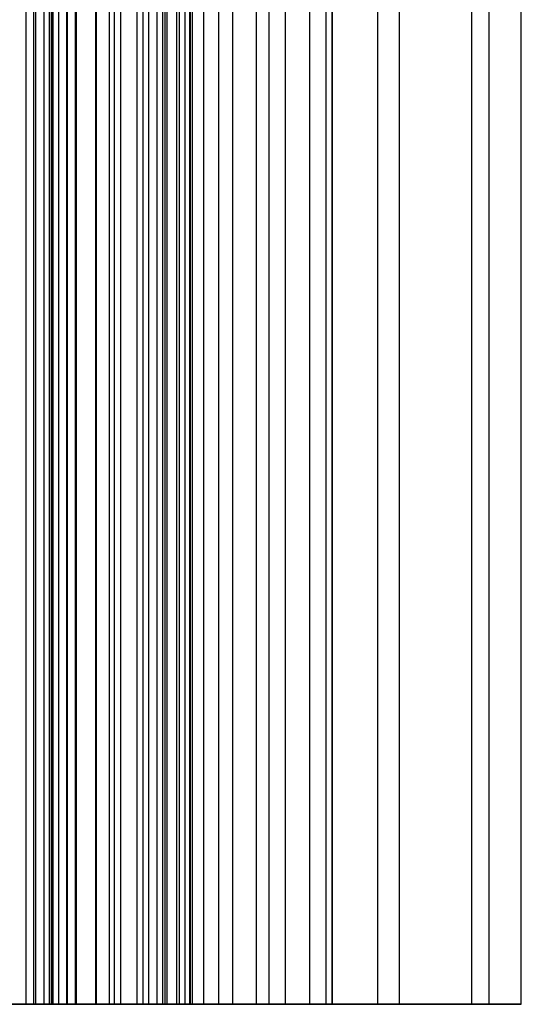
# Model space of a CAD drawing. Extents: x 0 to 1.3, y 0.4 to 79.1.
# Tile 6 of 46: x 1.128 to 1.284, y 0.394 to 0.701. Entities that reach past the tile are written whole.
import ezdxf

# ---------------------------------------------------------------- set-up
doc = ezdxf.new("R2010")
doc.units = 0
doc.header["$MEASUREMENT"] = 0
doc.layers.get('0').update_dxf_attribs({"color": 13, "linetype": 'CONTINUOUS'})

# ---------------------------------------------------------------- blocks, each defined once
blk = doc.blocks.new('CTLS-TRACK-2M-8717-8716_ST')
at = {"color": 0}
for p, q in [((1.12962, 0.3937, 1.40076), (1.12962, 79.13386, 1.40076)), ((1.12962, 0.3937, 1.40076), (1.12962, 79.13386, 1.40076)), ((1.13198, 0.3937, 1.00737), (1.13198, 79.13386, 1.00737)), ((1.13198, 0.3937, 1.00737), (1.13198, 79.13386, 1.00737)), ((1.13198, 0.3937, 0.43454), (1.13198, 79.13386, 0.43454)), ((1.13198, 0.3937, 0.43454), (1.13198, 79.13386, 0.43454)), ((1.13263, 0.3937, 1.40136), (1.13263, 79.13386, 1.40136)), ((1.13263, 0.3937, 1.40136), (1.13263, 79.13386, 1.40136)), ((1.13519, 0.3937, 1.40307), (1.13519, 79.13386, 1.40307)), ((1.13519, 0.3937, 1.40307), (1.13519, 79.13386, 1.40307)), ((1.13689, 0.3937, 1.40563), (1.13689, 79.13386, 1.40563)), ((1.13689, 0.3937, 1.40563), (1.13689, 79.13386, 1.40563)), ((1.13749, 79.13386, 0.43454), (1.13749, 0.3937, 0.43454)), ((1.13749, 0.3937, 1.00737), (1.13749, 79.13386, 1.00737)), ((1.13749, 0.3937, 1.00737), (1.13749, 79.13386, 1.00737)), ((1.13749, 0.3937, 1.40864), (1.13749, 79.13386, 1.40864)), ((1.13749, 0.3937, 1.40864), (1.13749, 79.13386, 1.40864)), ((1.13749, 0.3937, 1.41249), (1.13749, 79.13386, 1.41249)), ((1.13749, 0.3937, 1.41249), (1.13749, 79.13386, 1.41249)), ((1.13749, 79.13386, 0.43454), (1.13749, 0.3937, 0.43454)), ((1.13809, 0.3937, 1.4155), (1.13809, 79.13386, 1.4155)), ((1.13809, 0.3937, 1.4155), (1.13809, 79.13386, 1.4155)), ((1.1398, 0.3937, 1.41806), (1.1398, 79.13386, 1.41806)), ((1.1398, 0.3937, 1.41806), (1.1398, 79.13386, 1.41806)), ((1.14235, 0.3937, 1.41976), (1.14235, 79.13386, 1.41976)), ((1.14235, 0.3937, 1.41976), (1.14235, 79.13386, 1.41976)), ((1.14252, 0.3937, 0.94157), (1.14252, 79.13386, 0.94157)), ((1.14252, 0.3937, 0.94157), (1.14252, 79.13386, 0.94157)), ((1.14252, 0.3937, 0.51872), (1.14252, 79.13386, 0.51872)), ((1.14252, 0.3937, 0.51872), (1.14252, 79.13386, 0.51872)), ((1.14503, 0.3937, 0.43304), (1.14503, 79.13386, 0.43304)), ((1.14503, 0.3937, 0.43304), (1.14503, 79.13386, 0.43304)), ((1.14503, 0.3937, 1.00887), (1.14503, 79.13386, 1.00887)), ((1.14503, 0.3937, 1.00887), (1.14503, 79.13386, 1.00887)), ((1.14537, 0.3937, 1.42036), (1.14537, 79.13386, 1.42036)), ((1.14537, 0.3937, 1.42036), (1.14537, 79.13386, 1.42036)), ((1.15141, 0.3937, 0.42877), (1.15141, 79.13386, 0.42877)), ((1.15141, 0.3937, 0.42877), (1.15141, 79.13386, 0.42877)), ((1.15141, 0.3937, 1.01314), (1.15141, 79.13386, 1.01314)), ((1.15141, 0.3937, 1.01314), (1.15141, 79.13386, 1.01314)), ((1.15156, 0.3937, 0.94337), (1.15156, 79.13386, 0.94337)), ((1.15156, 0.3937, 0.94337), (1.15156, 79.13386, 0.94337)), ((1.15156, 0.3937, 0.51693), (1.15156, 79.13386, 0.51693)), ((1.15156, 0.3937, 0.51693), (1.15156, 79.13386, 0.51693)), ((1.15568, 0.3937, 0.42238), (1.15568, 79.13386, 0.42238)), ((1.15568, 0.3937, 0.42238), (1.15568, 79.13386, 0.42238)), ((1.15568, 0.3937, 1.01952), (1.15568, 79.13386, 1.01952)), ((1.15568, 0.3937, 1.01952), (1.15568, 79.13386, 1.01952)), ((1.15718, 0.3937, 0.41485), (1.15718, 79.13386, 0.41485)), ((1.15718, 0.3937, 0.41485), (1.15718, 79.13386, 0.41485)), ((1.15718, 0.3937, 0.38009), (1.15718, 79.13386, 0.38009)), ((1.15718, 0.3937, 0.38009), (1.15718, 79.13386, 0.38009)), ((1.15718, 0.3937, 1.0802), (1.15718, 79.13386, 1.0802)), ((1.15718, 0.3937, 1.0802), (1.15718, 79.13386, 1.0802)), ((1.15718, 0.3937, 1.02706), (1.15718, 79.13386, 1.02706)), ((1.15718, 0.3937, 1.02706), (1.15718, 79.13386, 1.02706)), ((1.15923, 0.3937, 0.94849), (1.15923, 79.13386, 0.94849)), ((1.15923, 0.3937, 0.94849), (1.15923, 79.13386, 0.94849)), ((1.15923, 0.3937, 0.5118), (1.15923, 79.13386, 0.5118)), ((1.15923, 0.3937, 0.5118), (1.15923, 79.13386, 0.5118)), ((1.16435, 0.3937, 0.95616), (1.16435, 79.13386, 0.95616)), ((1.16435, 0.3937, 0.95616), (1.16435, 79.13386, 0.95616)), ((1.16435, 0.3937, 0.50414), (1.16435, 79.13386, 0.50414)), ((1.16435, 0.3937, 0.50414), (1.16435, 79.13386, 0.50414)), ((1.16615, 0.3937, 0.9652), (1.16615, 79.13386, 0.9652)), ((1.16615, 0.3937, 0.9652), (1.16615, 79.13386, 0.9652)), ((1.16615, 0.3937, 1.04903), (1.16615, 79.13386, 1.04903)), ((1.16615, 0.3937, 1.04903), (1.16615, 79.13386, 1.04903)), ((1.16615, 0.3937, 0.41127), (1.16615, 79.13386, 0.41127)), ((1.16615, 0.3937, 0.41127), (1.16615, 79.13386, 0.41127)), ((1.16615, 0.3937, 0.4951), (1.16615, 79.13386, 0.4951)), ((1.16615, 0.3937, 0.4951), (1.16615, 79.13386, 0.4951)), ((1.16794, 0.3937, 1.05806), (1.16794, 79.13386, 1.05806)), ((1.16794, 0.3937, 1.05806), (1.16794, 79.13386, 1.05806)), ((1.16794, 0.3937, 0.40223), (1.16794, 79.13386, 0.40223)), ((1.16794, 0.3937, 0.40223), (1.16794, 79.13386, 0.40223)), ((1.17057, 0.3937, 0.87129), (1.17057, 79.13386, 0.87129)), ((1.17057, 0.3937, 0.87129), (1.17057, 79.13386, 0.87129)), ((1.17057, 0.3937, 0.589), (1.17057, 79.13386, 0.589)), ((1.17057, 0.3937, 0.589), (1.17057, 79.13386, 0.589)), ((1.17237, 0.3937, 0.88034), (1.17237, 79.13386, 0.88034)), ((1.17237, 0.3937, 0.88034), (1.17237, 79.13386, 0.88034)), ((1.17237, 0.3937, 0.57996), (1.17237, 79.13386, 0.57996)), ((1.17237, 0.3937, 0.57996), (1.17237, 79.13386, 0.57996)), ((1.17307, 0.3937, 1.06573), (1.17307, 79.13386, 1.06573)), ((1.17307, 0.3937, 1.06573), (1.17307, 79.13386, 1.06573)), ((1.17307, 0.3937, 0.39457), (1.17307, 79.13386, 0.39457)), ((1.17307, 0.3937, 0.39457), (1.17307, 79.13386, 0.39457)), ((1.17371, 0.3937, 1.42036), (1.17371, 79.13386, 1.42036)), ((1.17371, 0.3937, 1.42036), (1.17371, 79.13386, 1.42036)), ((1.17673, 0.3937, 1.41976), (1.17673, 79.13386, 1.41976)), ((1.17673, 0.3937, 1.41976), (1.17673, 79.13386, 1.41976)), ((1.17749, 0.3937, 0.888), (1.17749, 79.13386, 0.888)), ((1.17749, 0.3937, 0.888), (1.17749, 79.13386, 0.888)), ((1.17749, 0.3937, 0.5723), (1.17749, 79.13386, 0.5723)), ((1.17749, 0.3937, 0.5723), (1.17749, 79.13386, 0.5723)), ((1.17928, 0.3937, 1.41806), (1.17928, 79.13386, 1.41806)), ((1.17928, 0.3937, 1.41806), (1.17928, 79.13386, 1.41806)), ((1.18073, 0.3937, 1.07085), (1.18073, 79.13386, 1.07085)), ((1.18073, 0.3937, 1.07085), (1.18073, 79.13386, 1.07085)), ((1.18073, 0.3937, 0.38945), (1.18073, 79.13386, 0.38945)), ((1.18073, 0.3937, 0.38945), (1.18073, 79.13386, 0.38945)), ((1.18099, 0.3937, 1.4155), (1.18099, 79.13386, 1.4155)), ((1.18099, 0.3937, 1.4155), (1.18099, 79.13386, 1.4155)), ((1.18159, 0.3937, 1.41249), (1.18159, 79.13386, 1.41249)), ((1.18159, 0.3937, 1.41249), (1.18159, 79.13386, 1.41249)), ((1.18159, 0.3937, 1.36258), (1.18159, 79.13386, 1.36258)), ((1.18159, 0.3937, 1.36258), (1.18159, 79.13386, 1.36258)), ((1.18516, 0.3937, 0.89312), (1.18516, 79.13386, 0.89312)), ((1.18516, 0.3937, 0.89312), (1.18516, 79.13386, 0.89312)), ((1.18516, 0.3937, 0.56717), (1.18516, 79.13386, 0.56717)), ((1.18516, 0.3937, 0.56717), (1.18516, 79.13386, 0.56717)), ((1.18977, 0.3937, 1.07265), (1.18977, 79.13386, 1.07265)), ((1.18977, 0.3937, 1.07265), (1.18977, 79.13386, 1.07265)), ((1.18977, 0.3937, 0.38765), (1.18977, 79.13386, 0.38765)), ((1.18977, 0.3937, 0.38765), (1.18977, 79.13386, 0.38765)), ((1.1942, 0.3937, 0.89492), (1.1942, 79.13386, 0.89492)), ((1.1942, 0.3937, 0.89492), (1.1942, 79.13386, 0.89492)), ((1.1942, 0.3937, 0.56538), (1.1942, 79.13386, 0.56538)), ((1.1942, 0.3937, 0.56538), (1.1942, 79.13386, 0.56538)), ((1.20158, 0.3937, 1.07265), (1.20158, 79.13386, 1.07265)), ((1.20158, 0.3937, 1.07265), (1.20158, 79.13386, 1.07265)), ((1.20158, 0.3937, 0.89492), (1.20158, 79.13386, 0.89492)), ((1.20158, 0.3937, 0.89492), (1.20158, 79.13386, 0.89492)), ((1.20158, 0.3937, 0.56538), (1.20158, 79.13386, 0.56538)), ((1.20158, 0.3937, 0.56538), (1.20158, 79.13386, 0.56538)), ((1.20158, 0.3937, 0.38765), (1.20158, 79.13386, 0.38765)), ((1.20158, 0.3937, 0.38765), (1.20158, 79.13386, 0.38765)), ((1.2056, 0.3937, 1.14713), (1.2056, 79.13386, 1.14713)), ((1.2056, 0.3937, 1.14713), (1.2056, 79.13386, 1.14713)), ((1.2056, 0.3937, 1.25737), (1.2056, 79.13386, 1.25737)), ((1.2056, 0.3937, 1.25737), (1.2056, 79.13386, 1.25737)), ((1.21062, 0.3937, 1.07085), (1.21062, 79.13386, 1.07085)), ((1.21062, 0.3937, 1.07085), (1.21062, 79.13386, 1.07085)), ((1.21062, 0.3937, 0.89672), (1.21062, 79.13386, 0.89672)), ((1.21062, 0.3937, 0.89672), (1.21062, 79.13386, 0.89672)), ((1.21062, 0.3937, 0.56358), (1.21062, 79.13386, 0.56358)), ((1.21062, 0.3937, 0.56358), (1.21062, 79.13386, 0.56358)), ((1.21062, 0.3937, 0.38945), (1.21062, 79.13386, 0.38945)), ((1.21062, 0.3937, 0.38945), (1.21062, 79.13386, 0.38945)), ((1.21828, 0.3937, 1.06573), (1.21828, 79.13386, 1.06573)), ((1.21828, 0.3937, 1.06573), (1.21828, 79.13386, 1.06573)), ((1.21828, 0.3937, 0.90184), (1.21828, 79.13386, 0.90184)), ((1.21828, 0.3937, 0.90184), (1.21828, 79.13386, 0.90184)), ((1.21828, 0.3937, 0.55846), (1.21828, 79.13386, 0.55846)), ((1.21828, 0.3937, 0.55846), (1.21828, 79.13386, 0.55846)), ((1.21828, 0.3937, 0.39457), (1.21828, 79.13386, 0.39457)), ((1.21828, 0.3937, 0.39457), (1.21828, 79.13386, 0.39457)), ((1.2234, 0.3937, 1.05806), (1.2234, 79.13386, 1.05806)), ((1.2234, 0.3937, 1.05806), (1.2234, 79.13386, 1.05806)), ((1.2234, 0.3937, 0.9095), (1.2234, 79.13386, 0.9095)), ((1.2234, 0.3937, 0.9095), (1.2234, 79.13386, 0.9095)), ((1.2234, 0.3937, 0.55079), (1.2234, 79.13386, 0.55079)), ((1.2234, 0.3937, 0.55079), (1.2234, 79.13386, 0.55079)), ((1.2234, 0.3937, 0.40223), (1.2234, 79.13386, 0.40223)), ((1.2234, 0.3937, 0.40223), (1.2234, 79.13386, 0.40223)), ((1.2252, 0.3937, 1.04903), (1.2252, 79.13386, 1.04903)), ((1.2252, 0.3937, 1.04903), (1.2252, 79.13386, 1.04903)), ((1.2252, 0.3937, 0.91854), (1.2252, 79.13386, 0.91854)), ((1.2252, 0.3937, 0.91854), (1.2252, 79.13386, 0.91854)), ((1.2252, 0.3937, 0.54175), (1.2252, 79.13386, 0.54175)), ((1.2252, 0.3937, 0.54175), (1.2252, 79.13386, 0.54175)), ((1.2252, 0.3937, 0.41127), (1.2252, 79.13386, 0.41127)), ((1.2252, 0.3937, 0.41127), (1.2252, 79.13386, 0.41127)), ((1.22529, 0.3937, 0.01406), (1.22529, 79.13386, 0.01406)), ((1.22529, 0.3937, 0.01406), (1.22529, 79.13386, 0.01406)), ((1.22529, 0.3937, 0.13965), (1.22529, 79.13386, 0.13965)), ((1.22529, 0.3937, 0.13965), (1.22529, 79.13386, 0.13965)), ((1.23946, 0.3937, 0.38009), (1.23946, 79.13386, 0.38009)), ((1.23946, 0.3937, 0.38009), (1.23946, 79.13386, 0.38009)), ((1.23946, 0.3937, 1.0802), (1.23946, 79.13386, 1.0802)), ((1.23946, 0.3937, 1.0802), (1.23946, 79.13386, 1.0802)), ((1.23946, 0.3937, 0.19871), (1.23946, 79.13386, 0.19871)), ((1.23946, 0.3937, 0.19871), (1.23946, 79.13386, 0.19871)), ((1.23946, 0.3937, 0.32824), (1.23946, 79.13386, 0.32824)), ((1.23946, 0.3937, 0.32824), (1.23946, 79.13386, 0.32824)), ((1.24627, 0.3937, 1.2373), (1.24627, 79.13386, 1.2373)), ((1.24627, 0.3937, 1.2373), (1.24627, 79.13386, 1.2373)), ((1.26884, 0.3937, 0.07026), (1.26884, 79.13386, 0.07026)), ((1.26884, 0.3937, 0.07026), (1.26884, 79.13386, 0.07026)), ((1.27434, 0.3937, 1.20169), (1.27434, 79.13386, 1.20169)), ((1.27434, 0.3937, 1.20169), (1.27434, 79.13386, 1.20169)), ((1.28434, 0.3937, 1.15746), (1.28434, 79.13386, 1.15746)), ((1.28434, 0.3937, 1.15746), (1.28434, 79.13386, 1.15746)), ((1.28434, 0.3937, 0.13965), (1.28434, 79.13386, 0.13965)), ((1.28434, 0.3937, 0.13965), (1.28434, 79.13386, 0.13965)), ((1.22529, 0.3937, 0.13965), (0.93723, 0.3937, 0.13965)), ((1.22529, 0.3937, 0.13965), (0.93723, 0.3937, 0.13965)), ((0.99615, 0.3937, 0.19871), (1.23946, 0.3937, 0.19871)), ((0.99615, 0.3937, 0.19871), (1.23946, 0.3937, 0.19871)), ((1.00433, 0.3937, 0.94157), (1.14252, 0.3937, 0.94157)), ((1.14252, 0.3937, 0.51872), (1.00433, 0.3937, 0.51872)), ((1.14252, 0.3937, 0.51872), (1.00433, 0.3937, 0.51872)), ((1.00433, 0.3937, 0.94157), (1.14252, 0.3937, 0.94157)), ((1.18159, 0.3937, 1.36258), (1.08316, 0.3937, 1.36258)), ((1.08316, 0.3937, 1.21573), (1.2056, 0.3937, 1.14713)), ((1.08316, 0.3937, 1.21573), (1.2056, 0.3937, 1.14713)), ((1.18159, 0.3937, 1.36258), (1.08316, 0.3937, 1.36258)), ((1.10127, 0.3937, 1.40076), (1.12962, 0.3937, 1.40076)), ((1.10127, 0.3937, 1.40076), (1.12962, 0.3937, 1.40076)), ((1.23946, 0.3937, 0.32824), (1.1123, 0.3937, 0.32824)), ((1.23946, 0.3937, 0.32824), (1.1123, 0.3937, 0.32824)), ((1.13198, 0.3937, 1.00737), (1.12445, 0.3937, 1.00887)), ((1.12445, 0.3937, 0.43304), (1.13198, 0.3937, 0.43454)), ((1.13198, 0.3937, 1.00737), (1.12445, 0.3937, 1.00887)), ((1.12445, 0.3937, 0.43304), (1.13198, 0.3937, 0.43454)), ((1.12962, 0.3937, 1.40076), (1.13263, 0.3937, 1.40136)), ((1.12962, 0.3937, 1.40076), (1.13263, 0.3937, 1.40136)), ((1.13749, 0.3937, 1.00737), (1.13198, 0.3937, 1.00737)), ((1.13198, 0.3937, 0.43454), (1.13749, 0.3937, 0.43454)), ((1.13749, 0.3937, 1.00737), (1.13198, 0.3937, 1.00737)), ((1.13198, 0.3937, 0.43454), (1.13749, 0.3937, 0.43454)), ((1.13263, 0.3937, 1.40136), (1.13519, 0.3937, 1.40307)), ((1.13263, 0.3937, 1.40136), (1.13519, 0.3937, 1.40307)), ((1.13519, 0.3937, 1.40307), (1.13689, 0.3937, 1.40563)), ((1.13519, 0.3937, 1.40307), (1.13689, 0.3937, 1.40563)), ((1.13689, 0.3937, 1.40563), (1.13749, 0.3937, 1.40864)), ((1.13689, 0.3937, 1.40563), (1.13749, 0.3937, 1.40864)), ((1.13749, 0.3937, 0.43454), (1.14503, 0.3937, 0.43304)), ((1.14503, 0.3937, 1.00887), (1.13749, 0.3937, 1.00737)), ((1.13749, 0.3937, 1.40864), (1.13749, 0.3937, 1.41249)), ((1.13749, 0.3937, 1.41249), (1.13809, 0.3937, 1.4155)), ((1.14235, 0.3937, 1.41976), (1.13749, 0.3937, 1.41249)), ((1.13749, 0.3937, 1.40864), (1.13749, 0.3937, 1.41249)), ((1.14503, 0.3937, 1.00887), (1.13749, 0.3937, 1.00737)), ((1.13749, 0.3937, 0.43454), (1.14503, 0.3937, 0.43304)), ((1.13809, 0.3937, 1.4155), (1.1398, 0.3937, 1.41806)), ((1.1398, 0.3937, 1.41806), (1.14235, 0.3937, 1.41976)), ((1.14235, 0.3937, 1.41976), (1.14537, 0.3937, 1.42036)), ((1.14235, 0.3937, 1.41976), (1.14537, 0.3937, 1.42036)), ((1.14252, 0.3937, 0.94157), (1.15156, 0.3937, 0.94337)), ((1.15156, 0.3937, 0.51693), (1.14252, 0.3937, 0.51872)), ((1.15156, 0.3937, 0.51693), (1.14252, 0.3937, 0.51872)), ((1.14252, 0.3937, 0.94157), (1.15156, 0.3937, 0.94337)), ((1.14503, 0.3937, 0.43304), (1.15141, 0.3937, 0.42877)), ((1.15141, 0.3937, 1.01314), (1.14503, 0.3937, 1.00887)), ((1.15141, 0.3937, 1.01314), (1.14503, 0.3937, 1.00887)), ((1.14503, 0.3937, 0.43304), (1.15141, 0.3937, 0.42877)), ((1.14537, 0.3937, 1.42036), (1.17371, 0.3937, 1.42036)), ((1.14537, 0.3937, 1.42036), (1.17371, 0.3937, 1.42036)), ((1.15141, 0.3937, 0.42877), (1.15568, 0.3937, 0.42238)), ((1.15568, 0.3937, 1.01952), (1.15141, 0.3937, 1.01314)), ((1.15568, 0.3937, 1.01952), (1.15141, 0.3937, 1.01314)), ((1.15141, 0.3937, 0.42877), (1.15568, 0.3937, 0.42238)), ((1.15156, 0.3937, 0.94337), (1.15923, 0.3937, 0.94849)), ((1.15923, 0.3937, 0.5118), (1.15156, 0.3937, 0.51693)), ((1.15923, 0.3937, 0.5118), (1.15156, 0.3937, 0.51693)), ((1.15156, 0.3937, 0.94337), (1.15923, 0.3937, 0.94849)), ((1.15568, 0.3937, 0.42238), (1.15718, 0.3937, 0.41485)), ((1.15718, 0.3937, 1.02706), (1.15568, 0.3937, 1.01952)), ((1.15718, 0.3937, 1.02706), (1.15568, 0.3937, 1.01952)), ((1.15568, 0.3937, 0.42238), (1.15718, 0.3937, 0.41485)), ((1.15718, 0.3937, 0.41485), (1.15718, 0.3937, 0.38009)), ((1.15718, 0.3937, 0.38009), (1.23946, 0.3937, 0.38009)), ((1.23946, 0.3937, 1.0802), (1.15718, 0.3937, 1.0802)), ((1.15718, 0.3937, 1.0802), (1.15718, 0.3937, 1.02706)), ((1.15718, 0.3937, 1.0802), (1.15718, 0.3937, 1.02706)), ((1.23946, 0.3937, 1.0802), (1.15718, 0.3937, 1.0802)), ((1.15718, 0.3937, 0.38009), (1.23946, 0.3937, 0.38009)), ((1.15718, 0.3937, 0.41485), (1.15718, 0.3937, 0.38009)), ((1.15923, 0.3937, 0.94849), (1.16435, 0.3937, 0.95616)), ((1.16435, 0.3937, 0.50414), (1.15923, 0.3937, 0.5118)), ((1.16435, 0.3937, 0.50414), (1.15923, 0.3937, 0.5118)), ((1.15923, 0.3937, 0.94849), (1.16435, 0.3937, 0.95616)), ((1.16435, 0.3937, 0.95616), (1.16615, 0.3937, 0.9652)), ((1.16615, 0.3937, 0.4951), (1.16435, 0.3937, 0.50414)), ((1.16615, 0.3937, 0.4951), (1.16435, 0.3937, 0.50414)), ((1.16435, 0.3937, 0.95616), (1.16615, 0.3937, 0.9652)), ((1.16615, 0.3937, 0.9652), (1.16615, 0.3937, 1.04903)), ((1.16615, 0.3937, 1.04903), (1.16794, 0.3937, 1.05806)), ((1.16794, 0.3937, 0.40223), (1.16615, 0.3937, 0.41127)), ((1.16615, 0.3937, 0.41127), (1.16615, 0.3937, 0.4951)), ((1.16615, 0.3937, 0.41127), (1.16615, 0.3937, 0.4951)), ((1.16794, 0.3937, 0.40223), (1.16615, 0.3937, 0.41127)), ((1.16615, 0.3937, 1.04903), (1.16794, 0.3937, 1.05806)), ((1.16615, 0.3937, 0.9652), (1.16615, 0.3937, 1.04903)), ((1.16794, 0.3937, 1.05806), (1.17307, 0.3937, 1.06573)), ((1.17307, 0.3937, 0.39457), (1.16794, 0.3937, 0.40223)), ((1.17307, 0.3937, 0.39457), (1.16794, 0.3937, 0.40223)), ((1.16794, 0.3937, 1.05806), (1.17307, 0.3937, 1.06573)), ((1.17237, 0.3937, 0.88034), (1.17057, 0.3937, 0.87129)), ((1.17057, 0.3937, 0.87129), (1.17057, 0.3937, 0.589)), ((1.17057, 0.3937, 0.589), (1.17237, 0.3937, 0.57996)), ((1.17057, 0.3937, 0.589), (1.17237, 0.3937, 0.57996)), ((1.17057, 0.3937, 0.87129), (1.17057, 0.3937, 0.589)), ((1.17237, 0.3937, 0.88034), (1.17057, 0.3937, 0.87129)), ((1.17749, 0.3937, 0.888), (1.17237, 0.3937, 0.88034)), ((1.17237, 0.3937, 0.57996), (1.17749, 0.3937, 0.5723)), ((1.17237, 0.3937, 0.57996), (1.17749, 0.3937, 0.5723)), ((1.17749, 0.3937, 0.888), (1.17237, 0.3937, 0.88034)), ((1.17307, 0.3937, 1.06573), (1.18073, 0.3937, 1.07085)), ((1.18073, 0.3937, 0.38945), (1.17307, 0.3937, 0.39457)), ((1.18073, 0.3937, 0.38945), (1.17307, 0.3937, 0.39457)), ((1.17307, 0.3937, 1.06573), (1.18073, 0.3937, 1.07085)), ((1.17371, 0.3937, 1.42036), (1.17673, 0.3937, 1.41976)), ((1.17371, 0.3937, 1.42036), (1.17673, 0.3937, 1.41976)), ((1.17673, 0.3937, 1.41976), (1.17928, 0.3937, 1.41806)), ((1.17673, 0.3937, 1.41976), (1.18159, 0.3937, 1.41249)), ((1.18516, 0.3937, 0.89312), (1.17749, 0.3937, 0.888)), ((1.17749, 0.3937, 0.5723), (1.18516, 0.3937, 0.56717)), ((1.17749, 0.3937, 0.5723), (1.18516, 0.3937, 0.56717)), ((1.18516, 0.3937, 0.89312), (1.17749, 0.3937, 0.888)), ((1.17928, 0.3937, 1.41806), (1.18099, 0.3937, 1.4155)), ((1.18073, 0.3937, 1.07085), (1.18977, 0.3937, 1.07265)), ((1.18977, 0.3937, 0.38765), (1.18073, 0.3937, 0.38945)), ((1.18977, 0.3937, 0.38765), (1.18073, 0.3937, 0.38945)), ((1.18073, 0.3937, 1.07085), (1.18977, 0.3937, 1.07265)), ((1.18099, 0.3937, 1.4155), (1.18159, 0.3937, 1.41249)), ((1.18159, 0.3937, 1.41249), (1.18159, 0.3937, 1.36258)), ((1.18159, 0.3937, 1.41249), (1.18159, 0.3937, 1.36258)), ((1.1942, 0.3937, 0.89492), (1.18516, 0.3937, 0.89312)), ((1.18516, 0.3937, 0.56717), (1.1942, 0.3937, 0.56538)), ((1.18516, 0.3937, 0.56717), (1.1942, 0.3937, 0.56538)), ((1.1942, 0.3937, 0.89492), (1.18516, 0.3937, 0.89312)), ((1.18977, 0.3937, 1.07265), (1.20158, 0.3937, 1.07265)), ((1.20158, 0.3937, 0.38765), (1.18977, 0.3937, 0.38765)), ((1.20158, 0.3937, 0.38765), (1.18977, 0.3937, 0.38765)), ((1.18977, 0.3937, 1.07265), (1.20158, 0.3937, 1.07265)), ((1.20158, 0.3937, 0.89492), (1.1942, 0.3937, 0.89492)), ((1.1942, 0.3937, 0.56538), (1.20158, 0.3937, 0.56538)), ((1.1942, 0.3937, 0.56538), (1.20158, 0.3937, 0.56538)), ((1.20158, 0.3937, 0.89492), (1.1942, 0.3937, 0.89492)), ((1.20158, 0.3937, 1.07265), (1.21062, 0.3937, 1.07085)), ((1.21062, 0.3937, 0.89672), (1.20158, 0.3937, 0.89492)), ((1.20158, 0.3937, 0.56538), (1.21062, 0.3937, 0.56358)), ((1.21062, 0.3937, 0.38945), (1.20158, 0.3937, 0.38765)), ((1.21062, 0.3937, 0.38945), (1.20158, 0.3937, 0.38765)), ((1.20158, 0.3937, 0.56538), (1.21062, 0.3937, 0.56358)), ((1.21062, 0.3937, 0.89672), (1.20158, 0.3937, 0.89492)), ((1.20158, 0.3937, 1.07265), (1.21062, 0.3937, 1.07085)), ((1.2056, 0.3937, 1.14713), (1.2056, 0.3937, 1.25737)), ((1.2056, 0.3937, 1.25737), (1.24627, 0.3937, 1.2373)), ((1.2056, 0.3937, 1.25737), (1.24627, 0.3937, 1.2373)), ((1.2056, 0.3937, 1.14713), (1.2056, 0.3937, 1.25737)), ((1.21062, 0.3937, 1.07085), (1.21828, 0.3937, 1.06573)), ((1.21828, 0.3937, 0.90184), (1.21062, 0.3937, 0.89672)), ((1.21062, 0.3937, 0.56358), (1.21828, 0.3937, 0.55846)), ((1.21828, 0.3937, 0.39457), (1.21062, 0.3937, 0.38945)), ((1.21828, 0.3937, 0.39457), (1.21062, 0.3937, 0.38945)), ((1.21062, 0.3937, 0.56358), (1.21828, 0.3937, 0.55846)), ((1.21828, 0.3937, 0.90184), (1.21062, 0.3937, 0.89672)), ((1.21062, 0.3937, 1.07085), (1.21828, 0.3937, 1.06573)), ((1.21828, 0.3937, 1.06573), (1.2234, 0.3937, 1.05806)), ((1.2234, 0.3937, 0.9095), (1.21828, 0.3937, 0.90184)), ((1.21828, 0.3937, 0.55846), (1.2234, 0.3937, 0.55079)), ((1.2234, 0.3937, 0.40223), (1.21828, 0.3937, 0.39457)), ((1.2234, 0.3937, 0.40223), (1.21828, 0.3937, 0.39457)), ((1.21828, 0.3937, 0.55846), (1.2234, 0.3937, 0.55079)), ((1.2234, 0.3937, 0.9095), (1.21828, 0.3937, 0.90184)), ((1.21828, 0.3937, 1.06573), (1.2234, 0.3937, 1.05806)), ((1.2234, 0.3937, 1.05806), (1.2252, 0.3937, 1.04903)), ((1.2252, 0.3937, 0.91854), (1.2234, 0.3937, 0.9095)), ((1.2234, 0.3937, 0.55079), (1.2252, 0.3937, 0.54175)), ((1.2252, 0.3937, 0.41127), (1.2234, 0.3937, 0.40223)), ((1.2252, 0.3937, 0.41127), (1.2234, 0.3937, 0.40223)), ((1.2234, 0.3937, 0.55079), (1.2252, 0.3937, 0.54175)), ((1.2252, 0.3937, 0.91854), (1.2234, 0.3937, 0.9095)), ((1.2234, 0.3937, 1.05806), (1.2252, 0.3937, 1.04903)), ((1.2252, 0.3937, 1.04903), (1.2252, 0.3937, 0.91854)), ((1.2252, 0.3937, 0.54175), (1.2252, 0.3937, 0.41127)), ((1.2252, 0.3937, 0.54175), (1.2252, 0.3937, 0.41127)), ((1.2252, 0.3937, 1.04903), (1.2252, 0.3937, 0.91854)), ((1.26884, 0.3937, 0.07026), (1.22529, 0.3937, 0.01406)), ((1.22529, 0.3937, 0.01406), (1.22529, 0.3937, 0.13965)), ((1.22529, 0.3937, 0.01406), (1.22529, 0.3937, 0.13965)), ((1.26884, 0.3937, 0.07026), (1.22529, 0.3937, 0.01406)), ((1.23946, 0.3937, 0.38009), (1.23946, 0.3937, 1.0802)), ((1.23946, 0.3937, 0.19871), (1.23946, 0.3937, 0.32824)), ((1.23946, 0.3937, 0.38009), (1.23946, 0.3937, 1.0802)), ((1.23946, 0.3937, 0.19871), (1.23946, 0.3937, 0.32824)), ((1.24627, 0.3937, 1.2373), (1.27434, 0.3937, 1.20169)), ((1.24627, 0.3937, 1.2373), (1.27434, 0.3937, 1.20169)), ((1.28434, 0.3937, 0.13965), (1.26884, 0.3937, 0.07026)), ((1.28434, 0.3937, 0.13965), (1.26884, 0.3937, 0.07026)), ((1.27434, 0.3937, 1.20169), (1.28434, 0.3937, 1.15746)), ((1.27434, 0.3937, 1.20169), (1.28434, 0.3937, 1.15746)), ((1.28434, 0.3937, 1.15746), (1.28434, 0.3937, 0.13965)), ((1.28434, 0.3937, 1.15746), (1.28434, 0.3937, 0.13965))]:
    blk.add_line(p, q, dxfattribs=at)

msp = doc.modelspace()

# ---------------------------------------------------------------- block references
at = {"color": 0}
msp.add_blockref('CTLS-TRACK-2M-8717-8716_ST', (0, 0), dxfattribs=at)

doc.saveas('drawing.dxf')
